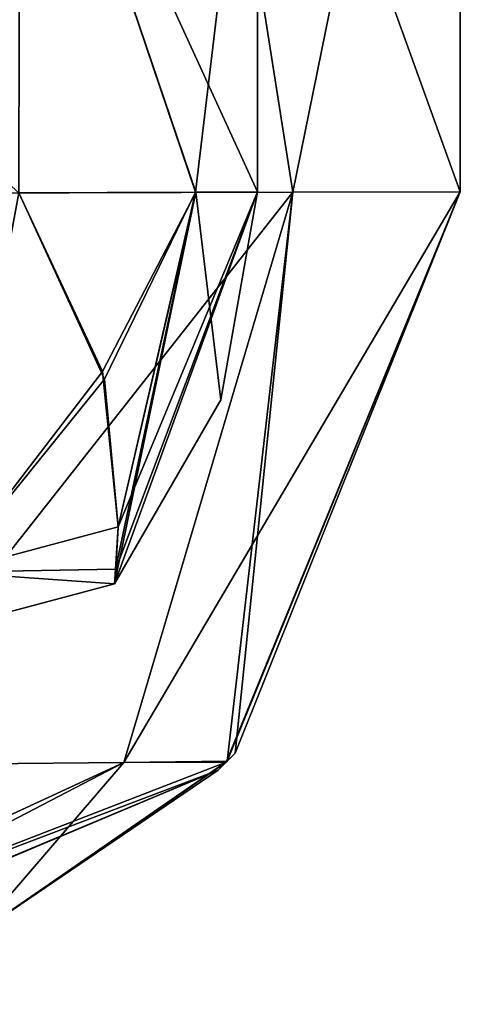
# Model space of a CAD drawing. Header units: millimetres. Extents: x -12 to 310, y -379 to 242.
# Tile 255 of 256: x 305.76 to 310.1, y -2.12 to 7.58. Entities that reach past the tile are written whole.
import ezdxf

# ---------------------------------------------------------------- set-up
doc = ezdxf.new("R2010")
doc.units = ezdxf.units.MM
doc.header["$LTSCALE"] = 65.185185
for name, color, linetype in [('3079', 7, 'CONTINUOUS'), ('3082', 7, 'CONTINUOUS'), ('3083', 7, 'CONTINUOUS'), ('3085', 7, 'CONTINUOUS'), ('3086', 7, 'CONTINUOUS'), ('3087', 7, 'CONTINUOUS'), ('3105', 7, 'CONTINUOUS'), ('3110', 7, 'CONTINUOUS'), ('3111', 7, 'CONTINUOUS'), ('3112', 7, 'CONTINUOUS'), ('3113', 7, 'CONTINUOUS'), ('3114', 7, 'CONTINUOUS'), ('3115', 7, 'CONTINUOUS'), ('3116', 7, 'CONTINUOUS'), ('3118', 7, 'CONTINUOUS'), ('3119', 7, 'CONTINUOUS'), ('3120', 7, 'CONTINUOUS')]:
    doc.layers.add(name, color=color, linetype=linetype)

msp = doc.modelspace()

# ---------------------------------------------------------------- linework, layer by layer
at = {"layer": '3079', "linetype": 'CONTINUOUS'}
for points in [[(300.1, 14, -45), (304.0411, 5.8703, -45.8094), (307.1711, 14, -47.9289), (300.1, 14, -45)], [(304.0411, 5.8703, -45.8094), (308.449, 5.8831, -49.496), (307.1711, 14, -47.9289), (304.0411, 5.8703, -45.8094)], [(310.1, 5.8879, -55), (310.1, 14, -55), (307.1711, 14, -47.9289), (310.1, 5.8879, -55)], [(308.449, 5.8831, -49.496), (310.1, 5.8879, -55), (307.1711, 14, -47.9289), (308.449, 5.8831, -49.496)]]:
    msp.add_3dface(points, dxfattribs=at)
at = {"layer": '3082', "linetype": 'CONTINUOUS'}
for points in [[(310.1, 14, -55), (310.1, 5.8879, -55), (310.1, 5.8879, -75), (310.1, 14, -55)], [(310.1, 14, -75), (310.1, 14, -55), (310.1, 5.8879, -75), (310.1, 14, -75)]]:
    msp.add_3dface(points, dxfattribs=at)
at = {"layer": '3083', "linetype": 'CONTINUOUS'}
for points in [[(300.1, 5.8588, -85), (300.1, 14, -85), (307.1711, 14, -82.0711), (300.1, 5.8588, -85)], [(302.1116, 5.8647, -84.7956), (300.1, 5.8588, -85), (307.1711, 14, -82.0711), (302.1116, 5.8647, -84.7956)], [(304.0412, 5.8703, -84.1906), (302.1116, 5.8647, -84.7956), (307.1711, 14, -82.0711), (304.0412, 5.8703, -84.1906)], [(308.449, 5.8831, -80.504), (304.0412, 5.8703, -84.1906), (307.1711, 14, -82.0711), (308.449, 5.8831, -80.504)], [(310.1, 14, -75), (308.449, 5.8831, -80.504), (307.1711, 14, -82.0711), (310.1, 14, -75)], [(310.1, 14, -75), (310.1, 5.8879, -75), (308.449, 5.8831, -80.504), (310.1, 14, -75)]]:
    msp.add_3dface(points, dxfattribs=at)
at = {"layer": '3085', "linetype": 'CONTINUOUS'}
for points in [[(304.0412, 5.8703, -84.1906), (308.449, 5.8831, -80.504), (304, 0.2376, -81.6133), (304.0412, 5.8703, -84.1906)], [(308.449, 5.8831, -80.504), (306.7818, 0.2629, -78.8109), (304, 0.2376, -81.6133), (308.449, 5.8831, -80.504)], [(308.449, 5.8831, -80.504), (310.1, 5.8879, -75), (306.7818, 0.2629, -78.8109), (308.449, 5.8831, -80.504)], [(310.1, 5.8879, -75), (307.7912, 0.2655, -75), (306.7818, 0.2629, -78.8109), (310.1, 5.8879, -75)], [(307.7912, 0.2655, -75), (307.7143, 0.1888, -75), (301.6296, -2.12, -76.4149), (307.7912, 0.2655, -75)], [(306.7818, 0.2629, -78.8109), (307.7912, 0.2655, -75), (301.6296, -2.12, -76.4149), (306.7818, 0.2629, -78.8109)], [(304, 0.2376, -81.6133), (306.7818, 0.2629, -78.8109), (301.6296, -2.12, -76.4149), (304, 0.2376, -81.6133)], [(307.7143, 0.1888, -75), (302.2157, -2.1113, -75), (301.6296, -2.12, -76.4149), (307.7143, 0.1888, -75)]]:
    msp.add_3dface(points, dxfattribs=at)
at = {"layer": '3086', "linetype": 'CONTINUOUS'}
for points in [[(307.7912, 0.2655, -75), (310.1, 5.8879, -75), (307.8003, 0.2748, -55), (307.7912, 0.2655, -75)], [(307.8003, 0.2748, -55), (310.1, 5.8879, -75), (307.8796, 0.3565, -55), (307.8003, 0.2748, -55)], [(310.1, 5.8879, -75), (310.1, 5.8879, -55), (307.8796, 0.3565, -55), (310.1, 5.8879, -75)], [(305.3224, -1.4345, -55), (307.7912, 0.2655, -75), (307.8003, 0.2748, -55), (305.3224, -1.4345, -55)], [(307.7143, 0.1888, -75), (307.7912, 0.2655, -75), (305.3224, -1.4345, -55), (307.7143, 0.1888, -75)], [(302.2157, -2.1113, -75), (307.7143, 0.1888, -75), (302.2157, -2.1113, -65.8358), (302.2157, -2.1113, -75)], [(302.2157, -2.1113, -65.8358), (307.7143, 0.1888, -75), (302.2371, -2.111, -65.4179), (302.2157, -2.1113, -65.8358)], [(302.2371, -2.111, -65.4179), (307.7143, 0.1888, -75), (302.2442, -2.1108, -65), (302.2371, -2.111, -65.4179)], [(302.2442, -2.1108, -65), (307.7143, 0.1888, -75), (305.3224, -1.4345, -55), (302.2442, -2.1108, -65)]]:
    msp.add_3dface(points, dxfattribs=at)
at = {"layer": '3087', "linetype": 'CONTINUOUS'}
for points in [[(308.449, 5.8831, -49.496), (304.0411, 5.8703, -45.8094), (304, 0.2376, -48.3868), (308.449, 5.8831, -49.496)], [(308.449, 5.8831, -49.496), (304, 0.2376, -48.3868), (306.7818, 0.2629, -51.1891), (308.449, 5.8831, -49.496)], [(307.8003, 0.2748, -55), (308.449, 5.8831, -49.496), (306.7818, 0.2629, -51.1891), (307.8003, 0.2748, -55)], [(308.449, 5.8831, -49.496), (307.8003, 0.2748, -55), (307.8796, 0.3565, -55), (308.449, 5.8831, -49.496)], [(310.1, 5.8879, -55), (308.449, 5.8831, -49.496), (307.8796, 0.3565, -55), (310.1, 5.8879, -55)], [(302.2157, -2.1113, -55), (306.7818, 0.2629, -51.1891), (301.6314, -2.12, -53.5869), (302.2157, -2.1113, -55)], [(306.7818, 0.2629, -51.1891), (304, 0.2376, -48.3868), (301.6314, -2.12, -53.5869), (306.7818, 0.2629, -51.1891)], [(302.2157, -2.1113, -55), (305.3224, -1.4345, -55), (306.7818, 0.2629, -51.1891), (302.2157, -2.1113, -55)], [(305.3224, -1.4345, -55), (307.8003, 0.2748, -55), (306.7818, 0.2629, -51.1891), (305.3224, -1.4345, -55)]]:
    msp.add_3dface(points, dxfattribs=at)
at = {"layer": '3105', "linetype": 'CONTINUOUS'}
for points in [[(305.7476, 5.8794, -49.3339), (305.7569, 11, -49.3431), (307.4884, 5.8857, -51.9322), (305.7476, 5.8794, -49.3339)], [(305.7569, 11, -49.3431), (308.1, 11, -55), (307.4884, 5.8857, -51.9322), (305.7569, 11, -49.3431)], [(307.4884, 5.8857, -51.9322), (308.1, 11, -55), (308.1, 5.8879, -54.9994), (307.4884, 5.8857, -51.9322)]]:
    msp.add_3dface(points, dxfattribs=at)
at = {"layer": '3110', "linetype": 'CONTINUOUS'}
for points in [[(305.7569, 11, -80.6569), (300.1, 11, -83), (305.7477, 5.8793, -80.666), (305.7569, 11, -80.6569)], [(305.7569, 11, -80.6569), (305.7477, 5.8793, -80.666), (307.4931, 5.8857, -78.0565), (305.7569, 11, -80.6569)], [(308.1, 11, -75), (305.7569, 11, -80.6569), (308.1, 5.8879, -75.0006), (308.1, 11, -75)], [(308.1, 5.8879, -75.0006), (305.7569, 11, -80.6569), (307.4931, 5.8857, -78.0565), (308.1, 5.8879, -75.0006)]]:
    msp.add_3dface(points, dxfattribs=at)
at = {"layer": '3111', "linetype": 'CONTINUOUS'}
for points in [[(308.1, 11, -55), (308.1, 11, -75), (308.1, 5.8879, -54.9994), (308.1, 11, -55)], [(308.1, 5.8879, -54.9994), (308.1, 11, -75), (308.1, 5.8879, -75.0006), (308.1, 5.8879, -54.9994)]]:
    msp.add_3dface(points, dxfattribs=at)
at = {"layer": '3112', "linetype": 'CONTINUOUS'}
for points in [[(308.1, 5.8879, -54.9994), (308.1, 5.8879, -75.0006), (307.7387, 3.8373, -75.0011), (308.1, 5.8879, -54.9994)], [(308.1, 5.8879, -54.9994), (307.7387, 3.8373, -75.0011), (307.7387, 3.8373, -54.9989), (308.1, 5.8879, -54.9994)], [(306.6901, 2.0238, -75.0011), (306.6901, 2.0238, -54.9989), (307.7387, 3.8373, -54.9989), (306.6901, 2.0238, -75.0011)], [(307.7387, 3.8373, -75.0011), (306.6901, 2.0238, -75.0011), (307.7387, 3.8373, -54.9989), (307.7387, 3.8373, -75.0011)]]:
    msp.add_3dface(points, dxfattribs=at)
at = {"layer": '3113', "linetype": 'CONTINUOUS'}
for points in [[(306.6901, 2.0238, -54.9989), (306.6901, 2.0238, -75.0011), (305.0211, 1.5811, -75.0003), (306.6901, 2.0238, -54.9989)], [(305.0264, 1.5791, -54.9988), (306.6901, 2.0238, -54.9989), (305.0211, 1.5811, -75.0003), (305.0264, 1.5791, -54.9988)]]:
    msp.add_3dface(points, dxfattribs=at)
at = {"layer": '3114', "linetype": 'CONTINUOUS'}
for points in [[(305.0552, 2.1385, -52.4936), (306.7263, 2.5867, -52.7148), (306.703, 2.1699, -53.817), (305.0552, 2.1385, -52.4936)], [(306.6901, 2.0238, -54.9989), (305.0264, 1.5791, -54.9988), (305.0552, 2.1385, -52.4936), (306.6901, 2.0238, -54.9989)], [(306.6901, 2.0238, -54.9989), (305.0552, 2.1385, -52.4936), (306.703, 2.1699, -53.817), (306.6901, 2.0238, -54.9989)]]:
    msp.add_3dface(points, dxfattribs=at)
at = {"layer": '3115', "linetype": 'CONTINUOUS'}
for points in [[(305.7476, 5.8794, -49.3339), (307.4884, 5.8857, -51.9322), (306.5924, 4.0407, -50.8411), (305.7476, 5.8794, -49.3339)], [(307.4884, 5.8857, -51.9322), (306.7263, 2.5867, -52.7148), (306.5924, 4.0407, -50.8411), (307.4884, 5.8857, -51.9322)], [(306.6901, 2.0238, -54.9989), (308.1, 5.8879, -54.9994), (307.7387, 3.8373, -54.9989), (306.6901, 2.0238, -54.9989)], [(308.1, 5.8879, -54.9994), (306.6901, 2.0238, -54.9989), (306.703, 2.1699, -53.817), (308.1, 5.8879, -54.9994)], [(306.7263, 2.5867, -52.7148), (308.1, 5.8879, -54.9994), (306.703, 2.1699, -53.817), (306.7263, 2.5867, -52.7148)], [(307.4884, 5.8857, -51.9322), (308.1, 5.8879, -54.9994), (306.7263, 2.5867, -52.7148), (307.4884, 5.8857, -51.9322)]]:
    msp.add_3dface(points, dxfattribs=at)
at = {"layer": '3116', "linetype": 'CONTINUOUS'}
for points in [[(305.0552, 2.1385, -52.4936), (305.7476, 5.8794, -49.3339), (306.5924, 4.0407, -50.8411), (305.0552, 2.1385, -52.4936)], [(306.7263, 2.5867, -52.7148), (305.0552, 2.1385, -52.4936), (306.5924, 4.0407, -50.8411), (306.7263, 2.5867, -52.7148)]]:
    msp.add_3dface(points, dxfattribs=at)
at = {"layer": '3118', "linetype": 'CONTINUOUS'}
for points in [[(306.7263, 2.5867, -77.2853), (305.0552, 2.1385, -77.5064), (306.7013, 2.1681, -76.1845), (306.7263, 2.5867, -77.2853)], [(305.0211, 1.5811, -75.0003), (306.6901, 2.0238, -75.0011), (305.0552, 2.1385, -77.5064), (305.0211, 1.5811, -75.0003)], [(305.0552, 2.1385, -77.5064), (306.6901, 2.0238, -75.0011), (306.7013, 2.1681, -76.1845), (305.0552, 2.1385, -77.5064)]]:
    msp.add_3dface(points, dxfattribs=at)
at = {"layer": '3119', "linetype": 'CONTINUOUS'}
for points in [[(307.4931, 5.8857, -78.0565), (305.7477, 5.8793, -80.666), (306.5731, 4.1185, -79.2338), (307.4931, 5.8857, -78.0565)], [(306.7263, 2.5867, -77.2853), (307.4931, 5.8857, -78.0565), (306.5731, 4.1185, -79.2338), (306.7263, 2.5867, -77.2853)], [(307.4931, 5.8857, -78.0565), (306.6901, 2.0238, -75.0011), (307.7387, 3.8373, -75.0011), (307.4931, 5.8857, -78.0565)], [(306.6901, 2.0238, -75.0011), (307.4931, 5.8857, -78.0565), (306.7013, 2.1681, -76.1845), (306.6901, 2.0238, -75.0011)], [(307.4931, 5.8857, -78.0565), (306.7263, 2.5867, -77.2853), (306.7013, 2.1681, -76.1845), (307.4931, 5.8857, -78.0565)], [(308.1, 5.8879, -75.0006), (307.4931, 5.8857, -78.0565), (307.7387, 3.8373, -75.0011), (308.1, 5.8879, -75.0006)]]:
    msp.add_3dface(points, dxfattribs=at)
at = {"layer": '3120', "linetype": 'CONTINUOUS'}
for points in [[(305.7477, 5.8793, -80.666), (305.0552, 2.1385, -77.5064), (306.5731, 4.1185, -79.2338), (305.7477, 5.8793, -80.666)], [(305.0552, 2.1385, -77.5064), (306.7263, 2.5867, -77.2853), (306.5731, 4.1185, -79.2338), (305.0552, 2.1385, -77.5064)]]:
    msp.add_3dface(points, dxfattribs=at)

doc.saveas('drawing.dxf')
